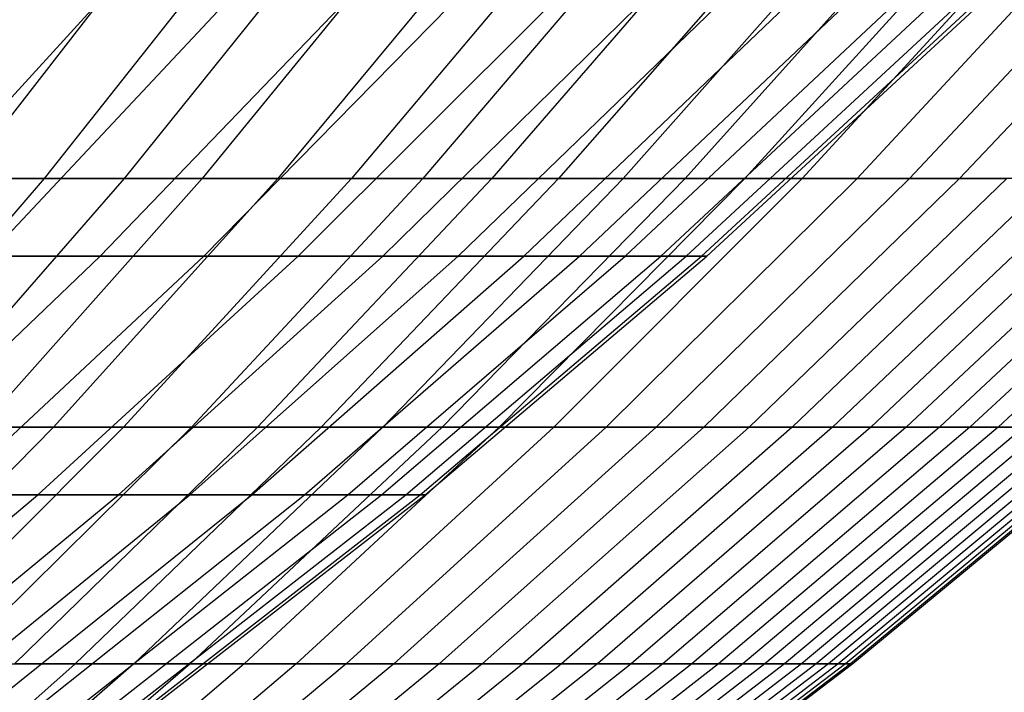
# Model space of a CAD drawing. Extents: x -125 to 125, y -143 to 0.
# Tile 115 of 241: x 31.64 to 38.29, y -130.09 to -125.54. Entities that reach past the tile are written whole.
import ezdxf

# ---------------------------------------------------------------- set-up
doc = ezdxf.new("R2010")
doc.units = 0
doc.header["$LTSCALE"] = 25.4
doc.layers.get('0').update_dxf_attribs({"linetype": 'CONTINUOUS'})

# ---------------------------------------------------------------- blocks, each defined once
blk = doc.blocks.new('NL2500026672_STL')
at = {"color": 0}
for p, q in [((32.6142, -124.8536, 27.8254), (31.2482, -126.6122, 26.66)), ((32.6142, -124.8536, 27.8254), (31.2482, -126.6122, 26.66)), ((33.1936, -124.8536, -27.1316), (31.8033, -126.6122, -25.9953)), ((33.1936, -124.8536, -27.1316), (31.8033, -126.6122, -25.9953)), ((33.7582, -124.8536, 26.4258), (32.3443, -126.6122, 25.319)), ((33.7582, -124.8536, 26.4258), (32.3443, -126.6122, 25.319)), ((34.3078, -124.8536, -25.7082), (32.8709, -126.6122, -24.6315)), ((34.3078, -124.8536, -25.7082), (32.8709, -126.6122, -24.6315)), ((34.8422, -124.8536, 24.9792), (33.3829, -126.6122, 23.933)), ((34.8422, -124.8536, 24.9792), (33.3829, -126.6122, 23.933)), ((35.3611, -124.8536, -24.239), (33.8801, -126.6122, -23.2238)), ((35.3611, -124.8536, -24.239), (33.8801, -126.6122, -23.2238)), ((35.8643, -124.8536, 23.4881), (34.3622, -126.6122, 22.5044)), ((35.8643, -124.8536, 23.4881), (34.3622, -126.6122, 22.5044)), ((36.3515, -124.8536, -22.7268), (34.829, -126.6122, -21.7749)), ((36.3515, -124.8536, -22.7268), (34.829, -126.6122, -21.7749)), ((36.8226, -124.8536, 21.9553), (35.2803, -126.6122, 21.0358)), ((36.8226, -124.8536, 21.9553), (35.2803, -126.6122, 21.0358)), ((37.2773, -124.8536, -21.1741), (35.716, -126.6122, -20.2873)), ((37.2773, -124.8536, -21.1741), (35.716, -126.6122, -20.2873)), ((37.7154, -124.8536, 20.3835), (36.1358, -126.6122, 19.5298)), ((37.7154, -124.8536, 20.3835), (36.1358, -126.6122, 19.5298)), ((38.1368, -124.8536, -19.5838), (36.5395, -126.6122, -18.7636)), ((38.1368, -124.8536, -19.5838), (36.5395, -126.6122, -18.7636)), ((38.5412, -124.8536, 18.7754), (36.927, -126.6122, 17.9891)), ((38.5412, -124.8536, 18.7754), (36.927, -126.6122, 17.9891)), ((38.9285, -124.8536, -17.9587), (37.298, -126.6122, -17.2065)), ((38.9285, -124.8536, -17.9587), (37.298, -126.6122, -17.2065)), ((39.2984, -124.8536, 17.134), (37.6525, -126.6122, 16.4164)), ((39.2984, -124.8536, 17.134), (37.6525, -126.6122, 16.4164)), ((39.6509, -124.8536, -16.3017), (37.9902, -126.6122, -15.6189)), ((39.6509, -124.8536, -16.3017), (37.9902, -126.6122, -15.6189)), ((30.5993, -127.1389, -19.4939), (32.1455, -125.4471, -20.4789)), ((30.5993, -127.1389, -19.4939), (32.1455, -125.4471, -20.4789)), ((30.5993, -127.1389, 19.4939), (32.1455, -125.4471, 20.4789)), ((30.5993, -127.1389, 19.4939), (32.1455, -125.4471, 20.4789)), ((31.4204, -127.1389, -18.1406), (33.0081, -125.4471, -19.0573)), ((31.4204, -127.1389, -18.1406), (33.0081, -125.4471, -19.0573)), ((31.4204, -127.1389, 18.1406), (33.0081, -125.4471, 19.0573)), ((31.4204, -127.1389, 18.1406), (33.0081, -125.4471, 19.0573)), ((32.1818, -127.1389, -16.7528), (33.808, -125.4471, -17.5993)), ((32.1818, -127.1389, -16.7528), (33.808, -125.4471, -17.5993)), ((32.1818, -127.1389, 16.7528), (33.808, -125.4471, 17.5993)), ((32.1818, -127.1389, 16.7528), (33.808, -125.4471, 17.5993)), ((32.8819, -127.1389, -15.3331), (34.5435, -125.4471, -16.1079)), ((32.8819, -127.1389, -15.3331), (34.5435, -125.4471, -16.1079)), ((32.8819, -127.1389, 15.3331), (34.5435, -125.4471, 16.1079)), ((32.8819, -127.1389, 15.3331), (34.5435, -125.4471, 16.1079)), ((33.5195, -127.1389, -13.8842), (35.2132, -125.4471, -14.5858)), ((33.5195, -127.1389, -13.8842), (35.2132, -125.4471, -14.5858)), ((33.5195, -127.1389, 13.8842), (35.2132, -125.4471, 14.5858)), ((33.5195, -127.1389, 13.8842), (35.2132, -125.4471, 14.5858)), ((34.0932, -127.1389, -12.4089), (35.8159, -125.4471, -13.0359)), ((34.0932, -127.1389, -12.4089), (35.8159, -125.4471, -13.0359)), ((34.0932, -127.1389, 12.4089), (35.8159, -125.4471, 13.0359)), ((34.0932, -127.1389, 12.4089), (35.8159, -125.4471, 13.0359)), ((34.602, -127.1389, -10.91), (36.3505, -125.4471, -11.4613)), ((34.602, -127.1389, -10.91), (36.3505, -125.4471, -11.4613)), ((34.602, -127.1389, 10.91), (36.3505, -125.4471, 11.4613)), ((34.602, -127.1389, 10.91), (36.3505, -125.4471, 11.4613)), ((35.0449, -127.1389, -9.3903), (36.8158, -125.4471, -9.8648)), ((35.0449, -127.1389, -9.3903), (36.8158, -125.4471, -9.8648)), ((35.0449, -127.1389, 9.3903), (36.8158, -125.4471, 9.8648)), ((35.0449, -127.1389, 9.3903), (36.8158, -125.4471, 9.8648)), ((35.4212, -127.1389, -7.8527), (37.2111, -125.4471, -8.2495)), ((35.4212, -127.1389, -7.8527), (37.2111, -125.4471, -8.2495)), ((35.4212, -127.1389, 7.8527), (37.2111, -125.4471, 8.2495)), ((35.4212, -127.1389, 7.8527), (37.2111, -125.4471, 8.2495)), ((35.73, -127.1389, -6.3002), (37.5355, -125.4471, -6.6185)), ((35.73, -127.1389, -6.3002), (37.5355, -125.4471, -6.6185)), ((35.73, -127.1389, 6.3002), (37.5355, -125.4471, 6.6185)), ((35.73, -127.1389, 6.3002), (37.5355, -125.4471, 6.6185)), ((35.9708, -127.1389, -4.7356), (37.7884, -125.4471, -4.9749)), ((35.9708, -127.1389, -4.7356), (37.7884, -125.4471, -4.9749)), ((35.9708, -127.1389, 4.7356), (37.7884, -125.4471, 4.9749)), ((35.9708, -127.1389, 4.7356), (37.7884, -125.4471, 4.9749)), ((36.1431, -127.1389, -3.1621), (37.9695, -125.4471, -3.3219)), ((36.1431, -127.1389, -3.1621), (37.9695, -125.4471, -3.3219)), ((36.1431, -127.1389, 3.1621), (37.9695, -125.4471, 3.3219)), ((36.1431, -127.1389, 3.1621), (37.9695, -125.4471, 3.3219)), ((36.2467, -127.1389, -1.5826), (38.0782, -125.4471, -1.6625)), ((36.2467, -127.1389, -1.5826), (38.0782, -125.4471, -1.6625)), ((36.2467, -127.1389, 1.5826), (38.0782, -125.4471, 1.6625)), ((36.2467, -127.1389, 1.5826), (38.0782, -125.4471, 1.6625)), ((36.2812, -127.1389), (38.1145, -125.4471)), ((36.2812, -127.1389), (38.1145, -125.4471)), ((31.8033, -126.6122, -25.9953), (30.3573, -128.294, -24.8133)), ((31.8033, -126.6122, -25.9953), (30.3573, -128.294, -24.8133)), ((31.8033, -126.6122, -25.9953), (30.6792, -126.6122, -27.3129)), ((31.8033, -126.6122, -25.9953), (30.6792, -126.6122, -27.3129)), ((32.3443, -126.6122, 25.319), (30.8737, -128.294, 24.1678)), ((32.3443, -126.6122, 25.319), (30.8737, -128.294, 24.1678)), ((31.2482, -126.6122, 26.66), (32.3443, -126.6122, 25.319)), ((31.2482, -126.6122, 26.66), (32.3443, -126.6122, 25.319)), ((32.8709, -126.6122, -24.6315), (31.3763, -128.294, -23.5115)), ((32.8709, -126.6122, -24.6315), (31.3763, -128.294, -23.5115)), ((32.8709, -126.6122, -24.6315), (31.8033, -126.6122, -25.9953)), ((32.8709, -126.6122, -24.6315), (31.8033, -126.6122, -25.9953)), ((33.3829, -126.6122, 23.933), (31.8651, -128.294, 22.8448)), ((33.3829, -126.6122, 23.933), (31.8651, -128.294, 22.8448)), ((33.8801, -126.6122, -23.2238), (32.3396, -128.294, -22.1679)), ((33.8801, -126.6122, -23.2238), (32.3396, -128.294, -22.1679)), ((32.3443, -126.6122, 25.319), (33.3829, -126.6122, 23.933)), ((32.3443, -126.6122, 25.319), (33.3829, -126.6122, 23.933)), ((34.3622, -126.6122, 22.5044), (32.7998, -128.294, 21.4811)), ((34.3622, -126.6122, 22.5044), (32.7998, -128.294, 21.4811)), ((33.8801, -126.6122, -23.2238), (32.8709, -126.6122, -24.6315)), ((33.8801, -126.6122, -23.2238), (32.8709, -126.6122, -24.6315)), ((34.829, -126.6122, -21.7749), (33.2454, -128.294, -20.7849)), ((34.829, -126.6122, -21.7749), (33.2454, -128.294, -20.7849)), ((33.3829, -126.6122, 23.933), (34.3622, -126.6122, 22.5044)), ((33.3829, -126.6122, 23.933), (34.3622, -126.6122, 22.5044)), ((35.2803, -126.6122, 21.0358), (33.6762, -128.294, 20.0793)), ((35.2803, -126.6122, 21.0358), (33.6762, -128.294, 20.0793)), ((34.829, -126.6122, -21.7749), (33.8801, -126.6122, -23.2238)), ((34.829, -126.6122, -21.7749), (33.8801, -126.6122, -23.2238)), ((35.716, -126.6122, -20.2873), (34.092, -128.294, -19.3649)), ((35.716, -126.6122, -20.2873), (34.092, -128.294, -19.3649)), ((34.3622, -126.6122, 22.5044), (35.2803, -126.6122, 21.0358)), ((34.3622, -126.6122, 22.5044), (35.2803, -126.6122, 21.0358)), ((36.1358, -126.6122, 19.5298), (34.4927, -128.294, 18.6418)), ((36.1358, -126.6122, 19.5298), (34.4927, -128.294, 18.6418)), ((35.716, -126.6122, -20.2873), (34.829, -126.6122, -21.7749)), ((35.716, -126.6122, -20.2873), (34.829, -126.6122, -21.7749)), ((36.5395, -126.6122, -18.7636), (34.8781, -128.294, -17.9104)), ((36.5395, -126.6122, -18.7636), (34.8781, -128.294, -17.9104)), ((36.927, -126.6122, 17.9891), (35.248, -128.294, 17.1711)), ((36.927, -126.6122, 17.9891), (35.248, -128.294, 17.1711)), ((35.2803, -126.6122, 21.0358), (36.1358, -126.6122, 19.5298)), ((35.2803, -126.6122, 21.0358), (36.1358, -126.6122, 19.5298)), ((37.298, -126.6122, -17.2065), (35.6021, -128.294, -16.4242)), ((37.298, -126.6122, -17.2065), (35.6021, -128.294, -16.4242)), ((36.5395, -126.6122, -18.7636), (35.716, -126.6122, -20.2873)), ((36.5395, -126.6122, -18.7636), (35.716, -126.6122, -20.2873)), ((37.6525, -126.6122, 16.4164), (35.9405, -128.294, 15.6699)), ((37.6525, -126.6122, 16.4164), (35.9405, -128.294, 15.6699)), ((36.1358, -126.6122, 19.5298), (36.927, -126.6122, 17.9891)), ((36.1358, -126.6122, 19.5298), (36.927, -126.6122, 17.9891)), ((37.9902, -126.6122, -15.6189), (36.2629, -128.294, -14.9087)), ((37.9902, -126.6122, -15.6189), (36.2629, -128.294, -14.9087)), ((37.298, -126.6122, -17.2065), (36.5395, -126.6122, -18.7636)), ((37.298, -126.6122, -17.2065), (36.5395, -126.6122, -18.7636)), ((38.3111, -126.6122, 14.8145), (36.5691, -128.294, 14.1409)), ((38.3111, -126.6122, 14.8145), (36.5691, -128.294, 14.1409)), ((38.6149, -126.6122, -14.0035), (36.8591, -128.294, -13.3668)), ((38.6149, -126.6122, -14.0035), (36.8591, -128.294, -13.3668)), ((36.927, -126.6122, 17.9891), (37.6525, -126.6122, 16.4164)), ((36.927, -126.6122, 17.9891), (37.6525, -126.6122, 16.4164)), ((38.9015, -126.6122, 13.1862), (37.1328, -128.294, 12.5867)), ((38.9015, -126.6122, 13.1862), (37.1328, -128.294, 12.5867)), ((37.9902, -126.6122, -15.6189), (37.298, -126.6122, -17.2065)), ((37.9902, -126.6122, -15.6189), (37.298, -126.6122, -17.2065)), ((39.1709, -126.6122, -12.3632), (37.3899, -128.294, -11.801)), ((39.1709, -126.6122, -12.3632), (37.3899, -128.294, -11.801)), ((39.4228, -126.6122, 11.5346), (37.6304, -128.294, 11.0101)), ((39.4228, -126.6122, 11.5346), (37.6304, -128.294, 11.0101)), ((37.6525, -126.6122, 16.4164), (38.3111, -126.6122, 14.8145)), ((37.6525, -126.6122, 16.4164), (38.3111, -126.6122, 14.8145)), ((39.6573, -126.6122, -10.7009), (37.8541, -128.294, -10.2143)), ((39.6573, -126.6122, -10.7009), (37.8541, -128.294, -10.2143)), ((38.6149, -126.6122, -14.0035), (37.9902, -126.6122, -15.6189)), ((38.6149, -126.6122, -14.0035), (37.9902, -126.6122, -15.6189)), ((39.8741, -126.6122, 9.8624), (38.0611, -128.294, 9.414)), ((39.8741, -126.6122, 9.8624), (38.0611, -128.294, 9.414)), ((40.0731, -126.6122, -9.0195), (38.2511, -128.294, -8.6094)), ((40.0731, -126.6122, -9.0195), (38.2511, -128.294, -8.6094)), ((30.4937, -128.7517, -15.874), (32.1818, -127.1389, -16.7528)), ((30.4937, -128.7517, -15.874), (32.1818, -127.1389, -16.7528)), ((30.4937, -128.7517, 15.874), (32.1818, -127.1389, 16.7528)), ((30.4937, -128.7517, 15.874), (32.1818, -127.1389, 16.7528)), ((31.1571, -128.7517, -14.5288), (32.8819, -127.1389, -15.3331)), ((31.1571, -128.7517, -14.5288), (32.8819, -127.1389, -15.3331)), ((31.1571, -128.7517, 14.5288), (32.8819, -127.1389, 15.3331)), ((31.1571, -128.7517, 14.5288), (32.8819, -127.1389, 15.3331)), ((31.4204, -127.1389, -18.1406), (32.1818, -127.1389, -16.7528)), ((31.4204, -127.1389, -18.1406), (32.1818, -127.1389, -16.7528)), ((32.1818, -127.1389, 16.7528), (31.4204, -127.1389, 18.1406)), ((32.1818, -127.1389, 16.7528), (31.4204, -127.1389, 18.1406)), ((31.7611, -128.7517, -13.1559), (33.5195, -127.1389, -13.8842)), ((31.7611, -128.7517, -13.1559), (33.5195, -127.1389, -13.8842)), ((31.7611, -128.7517, 13.1559), (33.5195, -127.1389, 13.8842)), ((31.7611, -128.7517, 13.1559), (33.5195, -127.1389, 13.8842)), ((32.1818, -127.1389, -16.7528), (32.8819, -127.1389, -15.3331)), ((32.1818, -127.1389, -16.7528), (32.8819, -127.1389, -15.3331)), ((32.8819, -127.1389, 15.3331), (32.1818, -127.1389, 16.7528)), ((32.8819, -127.1389, 15.3331), (32.1818, -127.1389, 16.7528)), ((32.3048, -128.7517, -11.758), (34.0932, -127.1389, -12.4089)), ((32.3048, -128.7517, -11.758), (34.0932, -127.1389, -12.4089)), ((32.3048, -128.7517, 11.758), (34.0932, -127.1389, 12.4089)), ((32.3048, -128.7517, 11.758), (34.0932, -127.1389, 12.4089)), ((32.7869, -128.7517, -10.3377), (34.602, -127.1389, -10.91)), ((32.7869, -128.7517, -10.3377), (34.602, -127.1389, -10.91)), ((32.7869, -128.7517, 10.3377), (34.602, -127.1389, 10.91)), ((32.7869, -128.7517, 10.3377), (34.602, -127.1389, 10.91)), ((32.8819, -127.1389, -15.3331), (33.5195, -127.1389, -13.8842)), ((32.8819, -127.1389, -15.3331), (33.5195, -127.1389, -13.8842)), ((33.5195, -127.1389, 13.8842), (32.8819, -127.1389, 15.3331)), ((33.5195, -127.1389, 13.8842), (32.8819, -127.1389, 15.3331)), ((33.2066, -128.7517, -8.8977), (35.0449, -127.1389, -9.3903)), ((33.2066, -128.7517, -8.8977), (35.0449, -127.1389, -9.3903)), ((33.2066, -128.7517, 8.8977), (35.0449, -127.1389, 9.3903)), ((33.2066, -128.7517, 8.8977), (35.0449, -127.1389, 9.3903)), ((33.5195, -127.1389, -13.8842), (34.0932, -127.1389, -12.4089)), ((33.5195, -127.1389, -13.8842), (34.0932, -127.1389, -12.4089)), ((34.0932, -127.1389, 12.4089), (33.5195, -127.1389, 13.8842)), ((34.0932, -127.1389, 12.4089), (33.5195, -127.1389, 13.8842)), ((33.5631, -128.7517, -7.4408), (35.4212, -127.1389, -7.8527)), ((33.5631, -128.7517, -7.4408), (35.4212, -127.1389, -7.8527)), ((33.5631, -128.7517, 7.4408), (35.4212, -127.1389, 7.8527)), ((33.5631, -128.7517, 7.4408), (35.4212, -127.1389, 7.8527)), ((33.8557, -128.7517, -5.9697), (35.73, -127.1389, -6.3002)), ((33.8557, -128.7517, -5.9697), (35.73, -127.1389, -6.3002)), ((33.8557, -128.7517, 5.9697), (35.73, -127.1389, 6.3002)), ((33.8557, -128.7517, 5.9697), (35.73, -127.1389, 6.3002)), ((34.0839, -128.7517, -4.4872), (35.9708, -127.1389, -4.7356)), ((34.0839, -128.7517, -4.4872), (35.9708, -127.1389, -4.7356)), ((34.0839, -128.7517, 4.4872), (35.9708, -127.1389, 4.7356)), ((34.0839, -128.7517, 4.4872), (35.9708, -127.1389, 4.7356)), ((34.0932, -127.1389, -12.4089), (34.602, -127.1389, -10.91)), ((34.0932, -127.1389, -12.4089), (34.602, -127.1389, -10.91)), ((34.602, -127.1389, 10.91), (34.0932, -127.1389, 12.4089)), ((34.602, -127.1389, 10.91), (34.0932, -127.1389, 12.4089)), ((34.2472, -128.7517, -2.9962), (36.1431, -127.1389, -3.1621)), ((34.2472, -128.7517, -2.9962), (36.1431, -127.1389, -3.1621)), ((34.2472, -128.7517, 2.9962), (36.1431, -127.1389, 3.1621)), ((34.2472, -128.7517, 2.9962), (36.1431, -127.1389, 3.1621)), ((34.3453, -128.7517, -1.4995), (36.2467, -127.1389, -1.5826)), ((34.3453, -128.7517, -1.4995), (36.2467, -127.1389, -1.5826)), ((34.3453, -128.7517, 1.4995), (36.2467, -127.1389, 1.5826)), ((34.3453, -128.7517, 1.4995), (36.2467, -127.1389, 1.5826)), ((34.378, -128.7517), (36.2812, -127.1389)), ((34.378, -128.7517), (36.2812, -127.1389)), ((34.602, -127.1389, -10.91), (35.0449, -127.1389, -9.3903)), ((34.602, -127.1389, -10.91), (35.0449, -127.1389, -9.3903)), ((35.0449, -127.1389, 9.3903), (34.602, -127.1389, 10.91)), ((35.0449, -127.1389, 9.3903), (34.602, -127.1389, 10.91)), ((35.0449, -127.1389, -9.3903), (35.4212, -127.1389, -7.8527)), ((35.0449, -127.1389, -9.3903), (35.4212, -127.1389, -7.8527)), ((35.4212, -127.1389, 7.8527), (35.0449, -127.1389, 9.3903)), ((35.4212, -127.1389, 7.8527), (35.0449, -127.1389, 9.3903)), ((35.4212, -127.1389, -7.8527), (35.73, -127.1389, -6.3002)), ((35.4212, -127.1389, -7.8527), (35.73, -127.1389, -6.3002)), ((35.73, -127.1389, 6.3002), (35.4212, -127.1389, 7.8527)), ((35.73, -127.1389, 6.3002), (35.4212, -127.1389, 7.8527)), ((35.73, -127.1389, -6.3002), (35.9708, -127.1389, -4.7356)), ((35.73, -127.1389, -6.3002), (35.9708, -127.1389, -4.7356)), ((35.9708, -127.1389, 4.7356), (35.73, -127.1389, 6.3002)), ((35.9708, -127.1389, 4.7356), (35.73, -127.1389, 6.3002)), ((35.9708, -127.1389, -4.7356), (36.1431, -127.1389, -3.1621)), ((35.9708, -127.1389, -4.7356), (36.1431, -127.1389, -3.1621)), ((36.1431, -127.1389, 3.1621), (35.9708, -127.1389, 4.7356)), ((36.1431, -127.1389, 3.1621), (35.9708, -127.1389, 4.7356)), ((36.1431, -127.1389, -3.1621), (36.2467, -127.1389, -1.5826)), ((36.1431, -127.1389, -3.1621), (36.2467, -127.1389, -1.5826)), ((36.2467, -127.1389, 1.5826), (36.1431, -127.1389, 3.1621)), ((36.2467, -127.1389, 1.5826), (36.1431, -127.1389, 3.1621)), ((36.2467, -127.1389, -1.5826), (36.2812, -127.1389)), ((36.2467, -127.1389, -1.5826), (36.2812, -127.1389)), ((36.2812, -127.1389), (36.2467, -127.1389, 1.5826)), ((36.2812, -127.1389), (36.2467, -127.1389, 1.5826)), ((31.8651, -128.294, 22.8448), (30.2913, -129.8962, 21.7165)), ((31.8651, -128.294, 22.8448), (30.2913, -129.8962, 21.7165)), ((32.3396, -128.294, -22.1679), (30.7424, -129.8962, -21.073)), ((32.3396, -128.294, -22.1679), (30.7424, -129.8962, -21.073)), ((30.8737, -128.294, 24.1678), (31.8651, -128.294, 22.8448)), ((30.8737, -128.294, 24.1678), (31.8651, -128.294, 22.8448)), ((32.7998, -128.294, 21.4811), (31.1798, -129.8962, 20.4202)), ((32.7998, -128.294, 21.4811), (31.1798, -129.8962, 20.4202)), ((32.3396, -128.294, -22.1679), (31.3763, -128.294, -23.5115)), ((32.3396, -128.294, -22.1679), (31.3763, -128.294, -23.5115)), ((33.2454, -128.294, -20.7849), (31.6034, -129.8962, -19.7583)), ((33.2454, -128.294, -20.7849), (31.6034, -129.8962, -19.7583)), ((31.8651, -128.294, 22.8448), (32.7998, -128.294, 21.4811)), ((31.8651, -128.294, 22.8448), (32.7998, -128.294, 21.4811)), ((33.6762, -128.294, 20.0793), (32.013, -129.8962, 19.0876)), ((33.6762, -128.294, 20.0793), (32.013, -129.8962, 19.0876)), ((33.2454, -128.294, -20.7849), (32.3396, -128.294, -22.1679)), ((33.2454, -128.294, -20.7849), (32.3396, -128.294, -22.1679)), ((34.092, -128.294, -19.3649), (32.4083, -129.8962, -18.4085)), ((34.092, -128.294, -19.3649), (32.4083, -129.8962, -18.4085)), ((34.4927, -128.294, 18.6418), (32.7892, -129.8962, 17.7211)), ((34.4927, -128.294, 18.6418), (32.7892, -129.8962, 17.7211)), ((32.7998, -128.294, 21.4811), (33.6762, -128.294, 20.0793)), ((32.7998, -128.294, 21.4811), (33.6762, -128.294, 20.0793)), ((34.8781, -128.294, -17.9104), (33.1555, -129.8962, -17.0259)), ((34.8781, -128.294, -17.9104), (33.1555, -129.8962, -17.0259)), ((34.092, -128.294, -19.3649), (33.2454, -128.294, -20.7849)), ((34.092, -128.294, -19.3649), (33.2454, -128.294, -20.7849)), ((35.248, -128.294, 17.1711), (33.5071, -129.8962, 16.3231)), ((35.248, -128.294, 17.1711), (33.5071, -129.8962, 16.3231)), ((33.6762, -128.294, 20.0793), (34.4927, -128.294, 18.6418)), ((33.6762, -128.294, 20.0793), (34.4927, -128.294, 18.6418)), ((35.6021, -128.294, -16.4242), (33.8438, -129.8962, -15.613)), ((35.6021, -128.294, -16.4242), (33.8438, -129.8962, -15.613)), ((34.8781, -128.294, -17.9104), (34.092, -128.294, -19.3649)), ((34.8781, -128.294, -17.9104), (34.092, -128.294, -19.3649)), ((35.9405, -128.294, 15.6699), (34.1654, -129.8962, 14.896)), ((35.9405, -128.294, 15.6699), (34.1654, -129.8962, 14.896)), ((36.2629, -128.294, -14.9087), (34.4719, -129.8962, -14.1724)), ((36.2629, -128.294, -14.9087), (34.4719, -129.8962, -14.1724)), ((34.4927, -128.294, 18.6418), (35.248, -128.294, 17.1711)), ((34.4927, -128.294, 18.6418), (35.248, -128.294, 17.1711)), ((36.5691, -128.294, 14.1409), (34.763, -129.8962, 13.4425)), ((36.5691, -128.294, 14.1409), (34.763, -129.8962, 13.4425)), ((35.6021, -128.294, -16.4242), (34.8781, -128.294, -17.9104)), ((35.6021, -128.294, -16.4242), (34.8781, -128.294, -17.9104)), ((36.8591, -128.294, -13.3668), (35.0387, -129.8962, -12.7066)), ((36.8591, -128.294, -13.3668), (35.0387, -129.8962, -12.7066)), ((35.248, -128.294, 17.1711), (35.9405, -128.294, 15.6699)), ((35.248, -128.294, 17.1711), (35.9405, -128.294, 15.6699)), ((37.1328, -128.294, 12.5867), (35.2988, -129.8962, 11.965)), ((37.1328, -128.294, 12.5867), (35.2988, -129.8962, 11.965)), ((37.3899, -128.294, -11.801), (35.5432, -129.8962, -11.2182)), ((37.3899, -128.294, -11.801), (35.5432, -129.8962, -11.2182)), ((36.2629, -128.294, -14.9087), (35.6021, -128.294, -16.4242)), ((36.2629, -128.294, -14.9087), (35.6021, -128.294, -16.4242)), ((37.6304, -128.294, 11.0101), (35.7718, -129.8962, 10.4663)), ((37.6304, -128.294, 11.0101), (35.7718, -129.8962, 10.4663)), ((35.9405, -128.294, 15.6699), (36.5691, -128.294, 14.1409)), ((35.9405, -128.294, 15.6699), (36.5691, -128.294, 14.1409)), ((37.8541, -128.294, -10.2143), (35.9845, -129.8962, -9.7098)), ((37.8541, -128.294, -10.2143), (35.9845, -129.8962, -9.7098)), ((38.0611, -128.294, 9.414), (36.1813, -129.8962, 8.949)), ((38.0611, -128.294, 9.414), (36.1813, -129.8962, 8.949)), ((36.8591, -128.294, -13.3668), (36.2629, -128.294, -14.9087)), ((36.8591, -128.294, -13.3668), (36.2629, -128.294, -14.9087)), ((38.2511, -128.294, -8.6094), (36.3619, -129.8962, -8.1842)), ((38.2511, -128.294, -8.6094), (36.3619, -129.8962, -8.1842)), ((38.4241, -128.294, 7.8011), (36.5263, -129.8962, 7.4158)), ((38.4241, -128.294, 7.8011), (36.5263, -129.8962, 7.4158)), ((36.5691, -128.294, 14.1409), (37.1328, -128.294, 12.5867)), ((36.5691, -128.294, 14.1409), (37.1328, -128.294, 12.5867)), ((38.58, -128.294, -6.9892), (36.6746, -129.8962, -6.644)), ((38.58, -128.294, -6.9892), (36.6746, -129.8962, -6.644)), ((38.7188, -128.294, 6.1743), (36.8065, -129.8962, 5.8694)), ((38.7188, -128.294, 6.1743), (36.8065, -129.8962, 5.8694)), ((37.3899, -128.294, -11.801), (36.8591, -128.294, -13.3668)), ((37.3899, -128.294, -11.801), (36.8591, -128.294, -13.3668)), ((38.8403, -128.294, -5.3566), (36.9221, -129.8962, -5.0921)), ((38.8403, -128.294, -5.3566), (36.9221, -129.8962, -5.0921)), ((38.9446, -128.294, 4.5366), (37.0212, -129.8962, 4.3125)), ((38.9446, -128.294, 4.5366), (37.0212, -129.8962, 4.3125)), ((39.0316, -128.294, -3.7145), (37.1039, -129.8962, -3.531)), ((39.0316, -128.294, -3.7145), (37.1039, -129.8962, -3.531)), ((37.1328, -128.294, 12.5867), (37.6304, -128.294, 11.0101)), ((37.1328, -128.294, 12.5867), (37.6304, -128.294, 11.0101)), ((39.1013, -128.294, 2.8908), (37.1701, -129.8962, 2.748)), ((39.1013, -128.294, 2.8908), (37.1701, -129.8962, 2.748)), ((39.1535, -128.294, -2.0657), (37.2198, -129.8962, -1.9637)), ((39.1535, -128.294, -2.0657), (37.2198, -129.8962, -1.9637)), ((39.1884, -128.294, 1.2398), (37.2529, -129.8962, 1.1786)), ((39.1884, -128.294, 1.2398), (37.2529, -129.8962, 1.1786)), ((39.2058, -128.294, -0.4133), (37.2695, -129.8962, -0.3929)), ((39.2058, -128.294, -0.4133), (37.2695, -129.8962, -0.3929)), ((37.8541, -128.294, -10.2143), (37.3899, -128.294, -11.801)), ((37.8541, -128.294, -10.2143), (37.3899, -128.294, -11.801)), ((37.6304, -128.294, 11.0101), (38.0611, -128.294, 9.414)), ((37.6304, -128.294, 11.0101), (38.0611, -128.294, 9.414)), ((38.2511, -128.294, -8.6094), (37.8541, -128.294, -10.2143)), ((38.2511, -128.294, -8.6094), (37.8541, -128.294, -10.2143)), ((38.0611, -128.294, 9.414), (38.4241, -128.294, 7.8011)), ((38.0611, -128.294, 9.414), (38.4241, -128.294, 7.8011)), ((38.58, -128.294, -6.9892), (38.2511, -128.294, -8.6094)), ((38.58, -128.294, -6.9892), (38.2511, -128.294, -8.6094)), ((29.9414, -130.2826, -12.4021), (31.7611, -128.7517, -13.1559)), ((29.9414, -130.2826, -12.4021), (31.7611, -128.7517, -13.1559)), ((29.9414, -130.2826, 12.4021), (31.7611, -128.7517, 13.1559)), ((29.9414, -130.2826, 12.4021), (31.7611, -128.7517, 13.1559)), ((30.4539, -130.2826, -11.0843), (32.3048, -128.7517, -11.758)), ((30.4539, -130.2826, -11.0843), (32.3048, -128.7517, -11.758)), ((30.4539, -130.2826, 11.0843), (32.3048, -128.7517, 11.758)), ((30.4539, -130.2826, 11.0843), (32.3048, -128.7517, 11.758)), ((30.9084, -130.2826, -9.7454), (32.7869, -128.7517, -10.3377)), ((30.9084, -130.2826, -9.7454), (32.7869, -128.7517, -10.3377)), ((30.9084, -130.2826, 9.7454), (32.7869, -128.7517, 10.3377)), ((30.9084, -130.2826, 9.7454), (32.7869, -128.7517, 10.3377)), ((31.1571, -128.7517, -14.5288), (31.7611, -128.7517, -13.1559)), ((31.1571, -128.7517, -14.5288), (31.7611, -128.7517, -13.1559)), ((31.7611, -128.7517, 13.1559), (31.1571, -128.7517, 14.5288)), ((31.7611, -128.7517, 13.1559), (31.1571, -128.7517, 14.5288)), ((31.304, -130.2826, -8.3879), (33.2066, -128.7517, -8.8977)), ((31.304, -130.2826, -8.3879), (33.2066, -128.7517, -8.8977)), ((31.304, -130.2826, 8.3879), (33.2066, -128.7517, 8.8977)), ((31.304, -130.2826, 8.3879), (33.2066, -128.7517, 8.8977)), ((31.6401, -130.2826, -7.0144), (33.5631, -128.7517, -7.4408)), ((31.6401, -130.2826, -7.0144), (33.5631, -128.7517, -7.4408)), ((31.6401, -130.2826, 7.0144), (33.5631, -128.7517, 7.4408)), ((31.6401, -130.2826, 7.0144), (33.5631, -128.7517, 7.4408)), ((31.7611, -128.7517, -13.1559), (32.3048, -128.7517, -11.758)), ((31.7611, -128.7517, -13.1559), (32.3048, -128.7517, -11.758)), ((32.3048, -128.7517, 11.758), (31.7611, -128.7517, 13.1559)), ((32.3048, -128.7517, 11.758), (31.7611, -128.7517, 13.1559)), ((31.916, -130.2826, -5.6276), (33.8557, -128.7517, -5.9697)), ((31.916, -130.2826, -5.6276), (33.8557, -128.7517, -5.9697)), ((31.916, -130.2826, 5.6276), (33.8557, -128.7517, 5.9697)), ((31.916, -130.2826, 5.6276), (33.8557, -128.7517, 5.9697)), ((32.1311, -130.2826, -4.2301), (34.0839, -128.7517, -4.4872)), ((32.1311, -130.2826, -4.2301), (34.0839, -128.7517, -4.4872)), ((32.1311, -130.2826, 4.2301), (34.0839, -128.7517, 4.4872)), ((32.1311, -130.2826, 4.2301), (34.0839, -128.7517, 4.4872)), ((32.285, -130.2826, -2.8246), (34.2472, -128.7517, -2.9962)), ((32.285, -130.2826, -2.8246), (34.2472, -128.7517, -2.9962)), ((32.285, -130.2826, 2.8246), (34.2472, -128.7517, 2.9962)), ((32.285, -130.2826, 2.8246), (34.2472, -128.7517, 2.9962)), ((32.3048, -128.7517, -11.758), (32.7869, -128.7517, -10.3377)), ((32.3048, -128.7517, -11.758), (32.7869, -128.7517, -10.3377)), ((32.7869, -128.7517, 10.3377), (32.3048, -128.7517, 11.758)), ((32.7869, -128.7517, 10.3377), (32.3048, -128.7517, 11.758)), ((32.3775, -130.2826, -1.4136), (34.3453, -128.7517, -1.4995)), ((32.3775, -130.2826, -1.4136), (34.3453, -128.7517, -1.4995)), ((32.3775, -130.2826, 1.4136), (34.3453, -128.7517, 1.4995)), ((32.3775, -130.2826, 1.4136), (34.3453, -128.7517, 1.4995)), ((32.4083, -130.2826), (34.378, -128.7517)), ((32.4083, -130.2826), (34.378, -128.7517)), ((32.7869, -128.7517, -10.3377), (33.2066, -128.7517, -8.8977)), ((32.7869, -128.7517, -10.3377), (33.2066, -128.7517, -8.8977)), ((33.2066, -128.7517, 8.8977), (32.7869, -128.7517, 10.3377)), ((33.2066, -128.7517, 8.8977), (32.7869, -128.7517, 10.3377)), ((33.2066, -128.7517, -8.8977), (33.5631, -128.7517, -7.4408)), ((33.2066, -128.7517, -8.8977), (33.5631, -128.7517, -7.4408)), ((33.5631, -128.7517, 7.4408), (33.2066, -128.7517, 8.8977)), ((33.5631, -128.7517, 7.4408), (33.2066, -128.7517, 8.8977)), ((33.5631, -128.7517, -7.4408), (33.8557, -128.7517, -5.9697)), ((33.5631, -128.7517, -7.4408), (33.8557, -128.7517, -5.9697)), ((33.8557, -128.7517, 5.9697), (33.5631, -128.7517, 7.4408)), ((33.8557, -128.7517, 5.9697), (33.5631, -128.7517, 7.4408)), ((33.8557, -128.7517, -5.9697), (34.0839, -128.7517, -4.4872)), ((33.8557, -128.7517, -5.9697), (34.0839, -128.7517, -4.4872)), ((34.0839, -128.7517, 4.4872), (33.8557, -128.7517, 5.9697)), ((34.0839, -128.7517, 4.4872), (33.8557, -128.7517, 5.9697)), ((34.0839, -128.7517, -4.4872), (34.2472, -128.7517, -2.9962)), ((34.0839, -128.7517, -4.4872), (34.2472, -128.7517, -2.9962)), ((34.2472, -128.7517, 2.9962), (34.0839, -128.7517, 4.4872)), ((34.2472, -128.7517, 2.9962), (34.0839, -128.7517, 4.4872)), ((34.2472, -128.7517, -2.9962), (34.3453, -128.7517, -1.4995)), ((34.2472, -128.7517, -2.9962), (34.3453, -128.7517, -1.4995)), ((34.3453, -128.7517, 1.4995), (34.2472, -128.7517, 2.9962)), ((34.3453, -128.7517, 1.4995), (34.2472, -128.7517, 2.9962)), ((34.3453, -128.7517, -1.4995), (34.378, -128.7517)), ((34.3453, -128.7517, -1.4995), (34.378, -128.7517)), ((34.378, -128.7517), (34.3453, -128.7517, 1.4995)), ((34.378, -128.7517), (34.3453, -128.7517, 1.4995)), ((32.013, -129.8962, 19.0876), (30.2936, -131.4158, 18.0624)), ((32.013, -129.8962, 19.0876), (30.2936, -131.4158, 18.0624)), ((32.4083, -129.8962, -18.4085), (30.6676, -131.4158, -17.4197)), ((32.4083, -129.8962, -18.4085), (30.6676, -131.4158, -17.4197)), ((32.7892, -129.8962, 17.7211), (31.0281, -131.4158, 16.7693)), ((32.7892, -129.8962, 17.7211), (31.0281, -131.4158, 16.7693)), ((31.1798, -129.8962, 20.4202), (32.013, -129.8962, 19.0876)), ((31.1798, -129.8962, 20.4202), (32.013, -129.8962, 19.0876)), ((33.1555, -129.8962, -17.0259), (31.3747, -131.4158, -16.1114)), ((33.1555, -129.8962, -17.0259), (31.3747, -131.4158, -16.1114)), ((32.4083, -129.8962, -18.4085), (31.6034, -129.8962, -19.7583)), ((32.4083, -129.8962, -18.4085), (31.6034, -129.8962, -19.7583)), ((33.5071, -129.8962, 16.3231), (31.7074, -131.4158, 15.4464)), ((33.5071, -129.8962, 16.3231), (31.7074, -131.4158, 15.4464)), ((32.013, -129.8962, 19.0876), (32.7892, -129.8962, 17.7211)), ((32.013, -129.8962, 19.0876), (32.7892, -129.8962, 17.7211)), ((33.8438, -129.8962, -15.613), (32.0261, -131.4158, -14.7744)), ((33.8438, -129.8962, -15.613), (32.0261, -131.4158, -14.7744)), ((34.1654, -129.8962, 14.896), (32.3304, -131.4158, 14.096)), ((34.1654, -129.8962, 14.896), (32.3304, -131.4158, 14.096)), ((33.1555, -129.8962, -17.0259), (32.4083, -129.8962, -18.4085)), ((33.1555, -129.8962, -17.0259), (32.4083, -129.8962, -18.4085)), ((34.4719, -129.8962, -14.1724), (32.6204, -131.4158, -13.4112)), ((34.4719, -129.8962, -14.1724), (32.6204, -131.4158, -13.4112)), ((32.7892, -129.8962, 17.7211), (33.5071, -129.8962, 16.3231)), ((32.7892, -129.8962, 17.7211), (33.5071, -129.8962, 16.3231)), ((34.763, -129.8962, 13.4425), (32.8959, -131.4158, 12.7205)), ((34.763, -129.8962, 13.4425), (32.8959, -131.4158, 12.7205)), ((33.8438, -129.8962, -15.613), (33.1555, -129.8962, -17.0259)), ((33.8438, -129.8962, -15.613), (33.1555, -129.8962, -17.0259)), ((35.0387, -129.8962, -12.7066), (33.1568, -131.4158, -12.0241)), ((35.0387, -129.8962, -12.7066), (33.1568, -131.4158, -12.0241)), ((35.2988, -129.8962, 11.965), (33.4029, -131.4158, 11.3224)), ((35.2988, -129.8962, 11.965), (33.4029, -131.4158, 11.3224)), ((33.5071, -129.8962, 16.3231), (34.1654, -129.8962, 14.896)), ((33.5071, -129.8962, 16.3231), (34.1654, -129.8962, 14.896)), ((35.5432, -129.8962, -11.2182), (33.6342, -131.4158, -10.6157)), ((35.5432, -129.8962, -11.2182), (33.6342, -131.4158, -10.6157)), ((34.4719, -129.8962, -14.1724), (33.8438, -129.8962, -15.613)), ((34.4719, -129.8962, -14.1724), (33.8438, -129.8962, -15.613)), ((35.7718, -129.8962, 10.4663), (33.8505, -131.4158, 9.9042)), ((35.7718, -129.8962, 10.4663), (33.8505, -131.4158, 9.9042)), ((35.9845, -129.8962, -9.7098), (34.0518, -131.4158, -9.1883)), ((35.9845, -129.8962, -9.7098), (34.0518, -131.4158, -9.1883)), ((34.1654, -129.8962, 14.896), (34.763, -129.8962, 13.4425)), ((34.1654, -129.8962, 14.896), (34.763, -129.8962, 13.4425)), ((36.1813, -129.8962, 8.949), (34.238, -131.4158, 8.4684)), ((36.1813, -129.8962, 8.949), (34.238, -131.4158, 8.4684)), ((36.3619, -129.8962, -8.1842), (34.4089, -131.4158, -7.7446)), ((36.3619, -129.8962, -8.1842), (34.4089, -131.4158, -7.7446)), ((35.0387, -129.8962, -12.7066), (34.4719, -129.8962, -14.1724)), ((35.0387, -129.8962, -12.7066), (34.4719, -129.8962, -14.1724)), ((36.5263, -129.8962, 7.4158), (34.5645, -131.4158, 7.0175)), ((36.5263, -129.8962, 7.4158), (34.5645, -131.4158, 7.0175)), ((36.6746, -129.8962, -6.644), (34.7048, -131.4158, -6.2872)), ((36.6746, -129.8962, -6.644), (34.7048, -131.4158, -6.2872)), ((34.763, -129.8962, 13.4425), (35.2988, -129.8962, 11.965)), ((34.763, -129.8962, 13.4425), (35.2988, -129.8962, 11.965)), ((36.8065, -129.8962, 5.8694), (34.8296, -131.4158, 5.5541)), ((36.8065, -129.8962, 5.8694), (34.8296, -131.4158, 5.5541)), ((36.9221, -129.8962, -5.0921), (34.939, -131.4158, -4.8186)), ((36.9221, -129.8962, -5.0921), (34.939, -131.4158, -4.8186)), ((37.0212, -129.8962, 4.3125), (35.0328, -131.4158, 4.0809)), ((37.0212, -129.8962, 4.3125), (35.0328, -131.4158, 4.0809)), ((35.5432, -129.8962, -11.2182), (35.0387, -129.8962, -12.7066)), ((35.5432, -129.8962, -11.2182), (35.0387, -129.8962, -12.7066)), ((37.1039, -129.8962, -3.531), (35.1111, -131.4158, -3.3414)), ((37.1039, -129.8962, -3.531), (35.1111, -131.4158, -3.3414)), ((37.1701, -129.8962, 2.748), (35.1737, -131.4158, 2.6004)), ((37.1701, -129.8962, 2.748), (35.1737, -131.4158, 2.6004)), ((37.2198, -129.8962, -1.9637), (35.2207, -131.4158, -1.8583)), ((37.2198, -129.8962, -1.9637), (35.2207, -131.4158, -1.8583)), ((37.2529, -129.8962, 1.1786), (35.2521, -131.4158, 1.1153)), ((37.2529, -129.8962, 1.1786), (35.2521, -131.4158, 1.1153)), ((37.2695, -129.8962, -0.3929), (35.2677, -131.4158, -0.3718)), ((37.2695, -129.8962, -0.3929), (35.2677, -131.4158, -0.3718)), ((35.2988, -129.8962, 11.965), (35.7718, -129.8962, 10.4663)), ((35.2988, -129.8962, 11.965), (35.7718, -129.8962, 10.4663)), ((35.9845, -129.8962, -9.7098), (35.5432, -129.8962, -11.2182)), ((35.9845, -129.8962, -9.7098), (35.5432, -129.8962, -11.2182)), ((35.7718, -129.8962, 10.4663), (36.1813, -129.8962, 8.949)), ((35.7718, -129.8962, 10.4663), (36.1813, -129.8962, 8.949)), ((36.3619, -129.8962, -8.1842), (35.9845, -129.8962, -9.7098)), ((36.3619, -129.8962, -8.1842), (35.9845, -129.8962, -9.7098)), ((36.1813, -129.8962, 8.949), (36.5263, -129.8962, 7.4158)), ((36.1813, -129.8962, 8.949), (36.5263, -129.8962, 7.4158)), ((36.6746, -129.8962, -6.644), (36.3619, -129.8962, -8.1842)), ((36.6746, -129.8962, -6.644), (36.3619, -129.8962, -8.1842)), ((36.5263, -129.8962, 7.4158), (36.8065, -129.8962, 5.8694)), ((36.5263, -129.8962, 7.4158), (36.8065, -129.8962, 5.8694)), ((36.9221, -129.8962, -5.0921), (36.6746, -129.8962, -6.644)), ((36.9221, -129.8962, -5.0921), (36.6746, -129.8962, -6.644)), ((36.8065, -129.8962, 5.8694), (37.0212, -129.8962, 4.3125)), ((36.8065, -129.8962, 5.8694), (37.0212, -129.8962, 4.3125)), ((37.1039, -129.8962, -3.531), (36.9221, -129.8962, -5.0921)), ((37.1039, -129.8962, -3.531), (36.9221, -129.8962, -5.0921)), ((37.0212, -129.8962, 4.3125), (37.1701, -129.8962, 2.748)), ((37.0212, -129.8962, 4.3125), (37.1701, -129.8962, 2.748)), ((37.2198, -129.8962, -1.9637), (37.1039, -129.8962, -3.531)), ((37.2198, -129.8962, -1.9637), (37.1039, -129.8962, -3.531)), ((37.1701, -129.8962, 2.748), (37.2529, -129.8962, 1.1786)), ((37.1701, -129.8962, 2.748), (37.2529, -129.8962, 1.1786)), ((37.2695, -129.8962, -0.3929), (37.2198, -129.8962, -1.9637)), ((37.2695, -129.8962, -0.3929), (37.2198, -129.8962, -1.9637)), ((37.2529, -129.8962, 1.1786), (37.2695, -129.8962, -0.3929)), ((37.2529, -129.8962, 1.1786), (37.2695, -129.8962, -0.3929))]:
    blk.add_line(p, q, dxfattribs=at)

msp = doc.modelspace()

# ---------------------------------------------------------------- block references
at = {"color": 253}
msp.add_blockref('NL2500026672_STL', (0, 0), dxfattribs=at)

doc.saveas('drawing.dxf')
